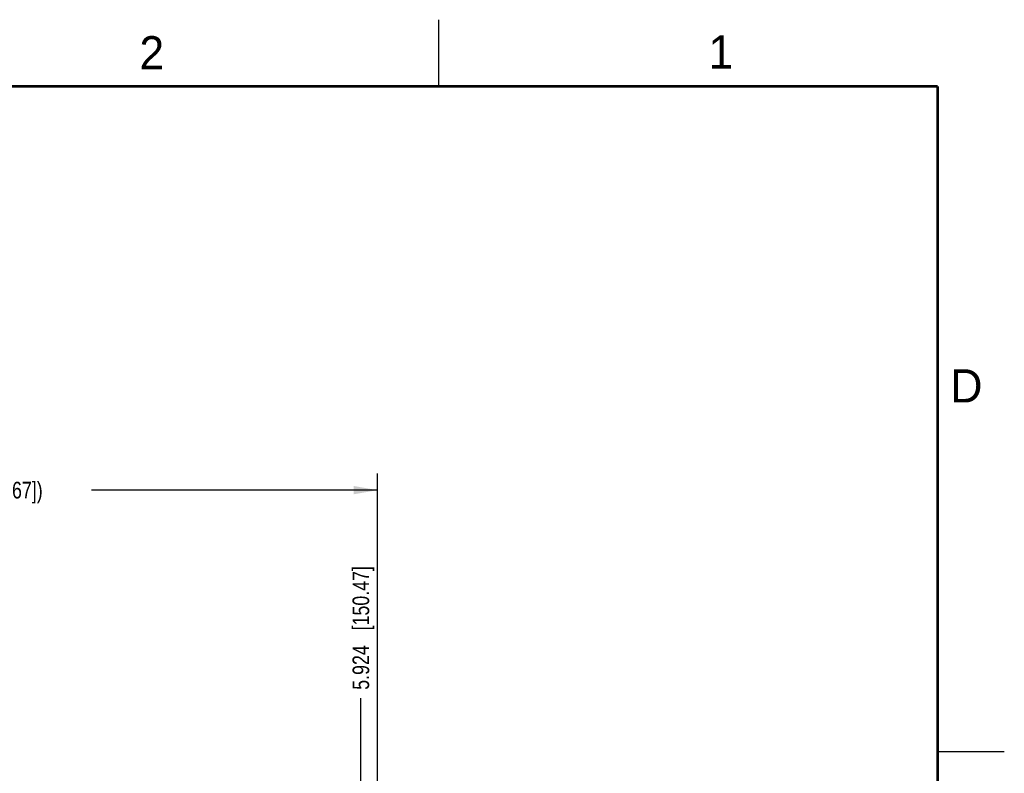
# Model space of a CAD drawing. Header units: inches. Extents: x -4.5 to 34, y 0 to 22.
# Tile 41 of 41: x 26.6 to 34, y 16.3 to 22. Entities that reach past the tile are written whole.
import ezdxf

# ---------------------------------------------------------------- set-up
doc = ezdxf.new("R2010")
doc.units = ezdxf.units.IN
doc.header["$LTSCALE"] = 1.87
doc.header["$MEASUREMENT"] = 0
doc.layers.get('0').update_dxf_attribs({"linetype": 'CONTINUOUS'})
doc.layers.add('DIMENSIONS', color=7, linetype='CONTINUOUS')
doc.layers.add('REF_DIM', color=7, linetype='CONTINUOUS')
doc.styles.get("Standard").update_dxf_attribs({"font": 'txt', "width": 0.8})
doc.styles.add('TEXTSTYLE_2', font='txt')
doc.dimstyles.new('DIMSTYLE_1', dxfattribs={"dimtxt": 0.125, "dimasz": 0.18, "dimexe": 0.125, "dimexo": 0.0625, "dimgap": 0.0625, "dimtad": 0, "dimtih": 1, "dimtoh": 1, "dimdec": 3, "dimzin": 4, "dimdsep": 46, "dimtxsty": 'STANDARD', "dimblk": '_FILLED', "dimblk1": '_FILLED', "dimblk2": '_FILLED', "dimcen": 0.09, "dimadec": 0, "dimazin": 0, "dimtp": 0.01, "dimtm": 0.01, "dimtfac": 1, "dimtdec": 3, "dimtofl": 0, "dimtmove": 0, "dimatfit": 3, "dimldrblk": '_FILLED', "dimfxl": 1, "dimtolj": 1, "dimtzin": 4, "dimarcsym": 0})
doc.dimstyles.new('DIMSTYLE_2', dxfattribs={"dimtxt": 0.125, "dimasz": 0.18, "dimexe": 0.125, "dimexo": 0.0625, "dimgap": 0.09, "dimtad": 0, "dimtih": 1, "dimtoh": 1, "dimdec": 3, "dimzin": 4, "dimdsep": 46, "dimtxsty": 'STANDARD', "dimblk": '_FILLED', "dimblk1": '_FILLED', "dimblk2": '_FILLED', "dimcen": 0.09, "dimadec": 0, "dimazin": 0, "dimtp": 0.01, "dimtm": 0.01, "dimtfac": 1, "dimtdec": 3, "dimtofl": 0, "dimtmove": 0, "dimatfit": 3, "dimldrblk": '_FILLED', "dimfxl": 1, "dimtolj": 1, "dimtzin": 4, "dimarcsym": 0})

# ---------------------------------------------------------------- blocks, each defined once
blk = doc.blocks.new('*D67')
at = {"layer": 'DIMENSIONS', "color": 2, "linetype": 'CONTINUOUS'}
blk.add_line((29.1662, 16.2265), (29.1662, 16.9025), dxfattribs=at)
at = {"layer": 'DIMENSIONS', "color": 2, "linetype": 'CONTINUOUS', "insert": (29.1037, 16.965), "char_height": 0.125, "width": 1.425, "attachment_point": 1, "rotation": 90, "line_spacing_factor": 0.9}
blk.add_mtext('5.924{\\Ftxt.shx;\\W1.000000;\\H0.125000; }[150.47]', dxfattribs=at)
blk = doc.blocks.new('_FILLED')
at = {"color": 0, "linetype": 'BYBLOCK'}
blk.add_solid([(0, 0), (-1, 0.174), (-1, -0.174)], dxfattribs=at)
blk = doc.blocks.new('*D71')
at = {"layer": 'REF_DIM', "color": 2, "linetype": 'CONTINUOUS'}
for p, q in [((23.242, 16.2775), (23.242, 18.59)), ((29.292, 16.2775), (29.292, 18.59)), ((23.242, 18.465), (25.392, 18.465)), ((29.292, 18.465), (27.142, 18.465))]:
    blk.add_line(p, q, dxfattribs=at)
at = {"layer": 'REF_DIM', "color": 2, "linetype": 'CONTINUOUS', "xscale": 0.18, "yscale": 0.18, "zscale": 0.18, "rotation": 180}
blk.add_blockref('_FILLED', (23.242, 18.465), dxfattribs=at)
at = {"layer": 'REF_DIM', "color": 2, "linetype": 'CONTINUOUS', "xscale": 0.18, "yscale": 0.18, "zscale": 0.18}
blk.add_blockref('_FILLED', (29.292, 18.465), dxfattribs=at)
at = {"layer": 'REF_DIM', "color": 2, "linetype": 'CONTINUOUS', "insert": (26.267, 18.5275), "char_height": 0.125, "width": 1.625, "attachment_point": 2, "line_spacing_factor": 0.9}
blk.add_mtext('(6.050{\\Ftxt.shx;\\W1.000000;\\H0.125000; }[153.67])', dxfattribs=at)

msp = doc.modelspace()

# ---------------------------------------------------------------- linework, layer by layer
at = {"color": 2, "linetype": 'CONTINUOUS'}
for p, q in [((29.75, 22), (29.75, 21.5)), ((33.5, 16.5), (34, 16.5))]:
    msp.add_line(p, q, dxfattribs=at)
at = {"color": 7, "linetype": 'CONTINUOUS', "const_width": 0.02}
for points in [[(33.5, 21.5), (0.5, 21.5)], [(33.5, 0.5), (33.5, 21.5)]]:
    msp.add_lwpolyline(points, dxfattribs=at)

# ---------------------------------------------------------------- texts
at = {"color": 2, "linetype": 'CONTINUOUS', "char_height": 0.25, "width": 0.25, "attachment_point": 1, "line_spacing_factor": 0.9, "style": 'TEXTSTYLE_2'}
for s, insert in [('2', (27.5025, 21.8762)), ('1', (31.7781, 21.8826)), ('D', (33.5947, 19.3736))]:
    msp.add_mtext(s, dxfattribs=dict(at, insert=insert))

# ---------------------------------------------------------------- dimensions: what is measured, and where the dimension line sits
at = {"layer": 'DIMENSIONS', "color": 2, "linetype": 'CONTINUOUS'}
dim = msp.add_ordinate_dim(feature_location=(29.1662, 16.2265), offset=(0, 0.6761), dtype=1, origin=(23.242, 16.164), dimstyle='DIMSTYLE_2', override={"dimtad": 1, "dimtih": 0, "dimtoh": 0}, dxfattribs=at)
dim.commit()
dim.dimension.update_dxf_attribs({"geometry": '*D67', "text_midpoint": (29.1662, 17.6775)})
at = {"layer": 'REF_DIM', "color": 2, "linetype": 'CONTINUOUS'}
dim = msp.add_linear_dim(base=(29.292, 18.465), p1=(23.242, 16.215), p2=(29.292, 16.215), text='(<>)', dimstyle='DIMSTYLE_1', dxfattribs=at)
dim.commit()
dim.dimension.update_dxf_attribs({"geometry": '*D71', "text_midpoint": (26.267, 18.465), "dimtype": 160})

doc.saveas('drawing.dxf')
